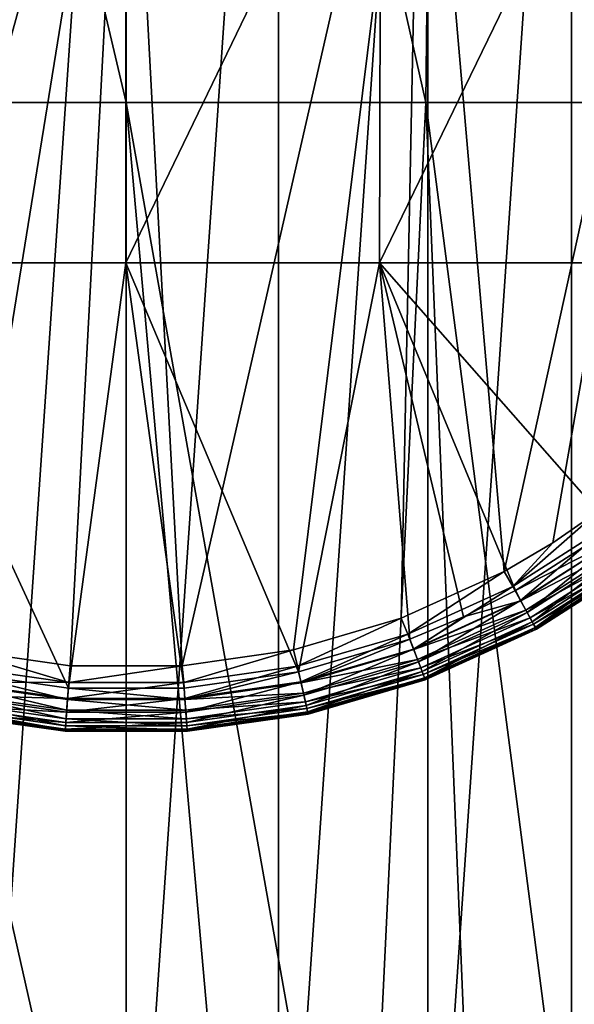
# Model space of a CAD drawing. Header units: metres. Extents: x -109 to 109, y -144 to 54.
# Tile 5 of 150: x -1 to 5, y -132 to -120. Entities that reach past the tile are written whole.
import ezdxf

# ---------------------------------------------------------------- set-up
doc = ezdxf.new("R2010")
doc.units = ezdxf.units.M
doc.layers.add('solid_20062313_XXX', color=7, linetype='CONTINUOUS')

msp = doc.modelspace()

# ---------------------------------------------------------------- linework, layer by layer
at = {"layer": 'solid_20062313_XXX'}
for points in [[(-3.652873, -105.516479, 8.621794), (0, -121.02121, 5.636188), (0, -105.516548, 8.649988)], [(-3.652873, -105.516479, 8.621794), (-3.486051, -121.021133, 5.60822), (0, -121.02121, 5.636188)], [(3.652873, -105.516479, 8.621794), (0, -105.516548, 8.649988), (3.486051, -121.021133, 5.60822)], [(0, -105.516548, 8.649988), (0, -121.02121, 5.636188), (3.486051, -121.021133, 5.60822)], [(3.652873, -105.516479, 8.621794), (3.486051, -121.021133, 5.60822), (6.970997, -121.020905, 5.524325)], [(7.304594, -105.516258, 8.537212), (3.652873, -105.516479, 8.621794), (6.970997, -121.020905, 5.524325)], [(-1.770222, -136.527344, -26.324696), (-1.770222, -110.832275, -28.121469), (0, -110.711479, -28.129917)], [(0, -136.648148, -26.316248), (-1.770222, -136.527344, -26.324696), (0, -110.711479, -28.129917)], [(1.770222, -110.832275, -28.121469), (0, -136.648148, -26.316248), (0, -110.711479, -28.129917)], [(1.770222, -110.832275, -28.121469), (1.770222, -136.527344, -26.324696), (0, -136.648148, -26.316248)], [(1.770222, -110.832275, -28.121469), (3.507334, -111.192383, -28.096289), (1.770222, -136.527344, -26.324696)], [(3.507334, -111.192383, -28.096289), (3.507334, -136.167236, -26.349876), (1.770222, -136.527344, -26.324696)], [(3.507334, -111.192383, -28.096289), (5.179079, -111.785049, -28.054846), (3.507334, -136.167236, -26.349876)], [(5.179079, -111.785049, -28.054846), (5.179079, -135.57457, -26.391321), (3.507334, -136.167236, -26.349876)], [(5.179079, -111.785049, -28.054846), (6.75474, -112.59951, -27.997892), (5.179079, -135.57457, -26.391321)], [(6.75474, -112.59951, -27.997892), (6.75474, -134.760101, -26.448273), (5.179079, -135.57457, -26.391321)], [(3.435099, -115.372765, 75.517052), (6.871268, -115.219513, 75.698654), (4.394083, -126.477791, 75.970886)], [(6.871268, -115.219513, 75.698654), (4.961295, -126.143234, 75.966278), (4.394083, -126.477791, 75.970886)], [(6.871268, -115.219513, 75.698654), (5.504393, -125.768654, 75.962395), (4.961295, -126.143234, 75.966278)], [(-3.435095, -115.372765, 75.517052), (0.000002, -115.375481, 75.455284), (-3.199167, -127.020851, 75.980927)], [(0.000002, -115.375481, 75.455284), (-1.943609, -127.388069, 75.989723), (-3.199167, -127.020851, 75.980927)], [(0.000002, -115.375481, 75.455284), (-0.651806, -127.573158, 75.994812), (-1.943609, -127.388069, 75.989723)], [(0.000002, -115.375481, 75.455284), (0.651807, -127.573158, 75.994812), (-0.651806, -127.573158, 75.994812)], [(0.000002, -115.375481, 75.455284), (3.435099, -115.372765, 75.517052), (0.651807, -127.573158, 75.994812)], [(3.435099, -115.372765, 75.517052), (1.94361, -127.388069, 75.989723), (0.651807, -127.573158, 75.994812)], [(3.435099, -115.372765, 75.517052), (3.199167, -127.020851, 75.980927), (1.94361, -127.388069, 75.989723)], [(3.435099, -115.372765, 75.517052), (4.394083, -126.477791, 75.970886), (3.199167, -127.020851, 75.980927)], [(-2.974727, -116.745789, 80.811913), (-2.957924, -122.888618, 80.846123), (-0.005933, -116.745758, 80.847511)], [(-0.005933, -116.745758, 80.847511), (-2.957924, -122.888618, 80.846123), (-0.005898, -122.888611, 80.850494)], [(-0.005933, -116.745758, 80.847511), (-0.005898, -122.888611, 80.850494), (2.962869, -116.745789, 80.812195)], [(2.962869, -116.745789, 80.812195), (-0.005898, -122.888611, 80.850494), (2.946127, -122.888618, 80.846153)], [(2.962869, -116.745789, 80.812195), (2.946127, -122.888618, 80.846153), (5.926603, -116.74601, 80.705147)], [(5.926603, -116.74601, 80.705147), (2.946127, -122.888618, 80.846153), (5.898127, -122.888618, 80.833099)], [(-3.486051, -121.021133, 5.60822), (0, -136.463913, 2.634431), (0, -121.02121, 5.636188)], [(-3.486051, -121.021133, 5.60822), (-1.37275, -136.462997, 2.629863), (0, -136.463913, 2.634431)], [(3.486051, -121.021133, 5.60822), (0, -121.02121, 5.636188), (2.745721, -136.460266, 2.616161)], [(0, -121.02121, 5.636188), (1.37275, -136.462997, 2.629863), (2.745721, -136.460266, 2.616161)], [(0, -121.02121, 5.636188), (0, -136.463913, 2.634431), (1.37275, -136.462997, 2.629863)], [(3.486051, -121.021133, 5.60822), (2.745721, -136.460266, 2.616161), (4.118847, -136.455734, 2.593321)], [(6.970997, -121.020905, 5.524325), (3.486051, -121.021133, 5.60822), (5.492061, -136.449417, 2.561338)], [(3.486051, -121.021133, 5.60822), (4.118847, -136.455734, 2.593321), (5.492061, -136.449417, 2.561338)], [(-0.6711, -127.834923, 80.853996), (-0.005898, -122.888611, 80.850494), (-2.957924, -122.888618, 80.846123)], [(-2.001883, -127.643295, 80.862396), (-0.6711, -127.834923, 80.853996), (-2.957924, -122.888618, 80.846123)], [(-0.6711, -127.834923, 80.853996), (0.672349, -127.834831, 80.854004), (-0.005898, -122.888611, 80.850494)], [(2.00297, -127.643066, 80.862404), (2.946127, -122.888618, 80.846153), (-0.005898, -122.888611, 80.850494)], [(0.672349, -127.834831, 80.854004), (2.00297, -127.643066, 80.862404), (-0.005898, -122.888611, 80.850494)], [(2.00297, -127.643066, 80.862404), (3.297389, -127.262268, 80.876328), (2.946127, -122.888618, 80.846153)], [(5.661547, -125.971733, 80.896996), (5.898127, -122.888618, 80.833099), (2.946127, -122.888618, 80.846153)], [(4.527279, -126.699844, 80.89019), (5.661547, -125.971733, 80.896996), (2.946127, -122.888618, 80.846153)], [(3.922393, -127.00296, 80.88369), (4.527279, -126.699844, 80.89019), (2.946127, -122.888618, 80.846153)], [(3.297389, -127.262268, 80.876328), (3.922393, -127.00296, 80.88369), (2.946127, -122.888618, 80.846153)], [(4.495163, -126.65097, 76.004135), (4.961295, -126.143234, 75.966278), (5.504393, -125.768654, 75.962395)], [(4.495163, -126.65097, 76.004135), (5.504393, -125.768654, 75.962395), (5.624723, -125.930153, 75.995712)], [(4.584737, -126.814644, 76.087448), (4.495163, -126.65097, 76.004135), (5.624723, -125.930153, 75.995712)], [(5.740242, -126.077522, 80.882813), (5.661547, -125.971733, 80.896996), (4.527279, -126.699844, 80.89019)], [(4.584737, -126.814644, 76.087448), (5.624723, -125.930153, 75.995712), (5.736422, -126.079605, 76.079025)], [(4.588148, -126.816765, 80.875145), (5.740242, -126.077522, 80.882813), (4.527279, -126.699844, 80.89019)], [(4.661622, -126.954262, 76.215317), (4.584737, -126.814644, 76.087448), (5.736422, -126.079605, 76.079025)], [(4.588148, -126.816765, 80.875145), (5.814048, -126.176689, 80.834396), (5.740242, -126.077522, 80.882813)], [(4.661622, -126.954262, 76.215317), (5.736422, -126.079605, 76.079025), (5.832078, -126.2071, 76.206886)], [(4.495163, -126.65097, 76.004135), (4.394083, -126.477791, 75.970886), (4.961295, -126.143234, 75.966278)], [(4.647364, -126.924927, 80.825951), (5.814048, -126.176689, 80.834396), (4.588148, -126.816765, 80.875145)], [(4.647364, -126.924927, 80.825951), (5.877667, -126.262123, 80.75515), (5.814048, -126.176689, 80.834396)], [(4.698558, -127.017761, 80.74604), (5.877667, -126.262123, 80.75515), (4.647364, -126.924927, 80.825951)], [(4.720802, -127.060715, 76.379379), (4.661622, -126.954262, 76.215317), (5.832078, -126.2071, 76.206886)], [(4.698558, -127.017761, 80.74604), (5.926615, -126.327797, 80.650665), (5.877667, -126.262123, 80.75515)], [(4.720802, -127.060715, 76.379379), (5.832078, -126.2071, 76.206886), (5.905453, -126.304321, 76.370949)], [(4.758418, -127.127068, 76.568954), (4.720802, -127.060715, 76.379379), (5.905453, -126.304321, 76.370949)], [(4.758418, -127.127068, 76.568954), (5.905453, -126.304321, 76.370949), (5.951757, -126.364929, 76.560516)], [(4.738122, -127.08873, 80.641045), (5.926615, -126.327797, 80.650665), (4.698558, -127.017761, 80.74604)], [(4.738122, -127.08873, 80.641045), (5.95744, -126.369087, 80.528313), (5.926615, -126.327797, 80.650665)], [(4.763266, -127.13282, 80.518379), (5.95744, -126.369087, 80.528313), (4.738122, -127.08873, 80.641045)], [(4.758418, -127.127068, 76.568954), (5.951757, -126.364929, 76.560516), (4.771255, -127.149391, 76.770645)], [(4.763266, -127.13282, 80.518379), (5.967797, -126.383202, 80.397369), (5.95744, -126.369087, 80.528313)], [(4.763266, -127.13282, 80.518379), (4.771527, -127.147354, 80.39048), (5.967797, -126.383202, 80.397369)], [(5.951757, -126.364929, 76.560516), (5.967965, -126.384972, 76.762199), (4.771255, -127.149391, 76.770645)], [(4.771527, -127.147354, 80.39048), (4.771255, -127.149391, 76.770645), (5.967965, -126.384972, 76.762199)], [(5.967979, -126.38401, 78.579781), (5.967797, -126.383202, 80.397369), (4.771527, -127.147354, 80.39048)], [(4.771527, -127.147354, 80.39048), (5.967965, -126.384972, 76.762199), (5.967979, -126.38401, 78.579781)], [(3.275884, -127.204025, 76.014091), (3.199167, -127.020851, 75.980927), (4.394083, -126.477791, 75.970886)], [(4.495163, -126.65097, 76.004135), (3.275884, -127.204025, 76.014091), (4.394083, -126.477791, 75.970886)], [(3.341388, -127.378731, 76.097412), (3.275884, -127.204025, 76.014091), (4.495163, -126.65097, 76.004135)], [(4.584737, -126.814644, 76.087448), (3.341388, -127.378731, 76.097412), (4.495163, -126.65097, 76.004135)], [(4.588148, -126.816765, 80.875145), (4.527279, -126.699844, 80.89019), (3.922393, -127.00296, 80.88369)], [(3.397743, -127.527817, 76.225281), (3.341388, -127.378731, 76.097412), (4.584737, -126.814644, 76.087448)], [(3.344435, -127.385246, 80.860306), (4.588148, -126.816765, 80.875145), (3.922393, -127.00296, 80.88369)], [(4.647364, -126.924927, 80.825951), (4.588148, -126.816765, 80.875145), (3.344435, -127.385246, 80.860306)], [(4.661622, -126.954262, 76.215317), (3.397743, -127.527817, 76.225281), (4.584737, -126.814644, 76.087448)], [(3.344435, -127.385246, 80.860306), (3.922393, -127.00296, 80.88369), (3.297389, -127.262268, 80.876328)], [(3.387731, -127.50029, 80.81015), (4.647364, -126.924927, 80.825951), (3.344435, -127.385246, 80.860306)], [(4.698558, -127.017761, 80.74604), (4.647364, -126.924927, 80.825951), (3.387731, -127.50029, 80.81015)], [(3.441273, -127.641563, 76.389351), (3.397743, -127.527817, 76.225281), (4.661622, -126.954262, 76.215317)], [(4.720802, -127.060715, 76.379379), (3.441273, -127.641563, 76.389351), (4.661622, -126.954262, 76.215317)], [(1.991694, -127.57859, 76.022827), (1.94361, -127.388069, 75.989723), (3.199167, -127.020851, 75.980927)], [(3.275884, -127.204025, 76.014091), (1.991694, -127.57859, 76.022827), (3.199167, -127.020851, 75.980927)], [(3.425243, -127.598778, 80.729416), (4.698558, -127.017761, 80.74604), (3.387731, -127.50029, 80.81015)], [(4.738122, -127.08873, 80.641045), (4.698558, -127.017761, 80.74604), (3.425243, -127.598778, 80.729416)], [(3.454329, -127.673767, 80.623795), (4.738122, -127.08873, 80.641045), (3.425243, -127.598778, 80.729416)], [(3.469137, -127.712555, 76.578926), (3.441273, -127.641563, 76.389351), (4.720802, -127.060715, 76.379379)], [(4.763266, -127.13282, 80.518379), (4.738122, -127.08873, 80.641045), (3.454329, -127.673767, 80.623795)], [(4.758418, -127.127068, 76.568954), (3.469137, -127.712555, 76.578926), (4.720802, -127.060715, 76.379379)], [(2.031632, -127.760841, 76.106155), (1.991694, -127.57859, 76.022827), (3.275884, -127.204025, 76.014091)], [(3.341388, -127.378731, 76.097412), (2.031632, -127.760841, 76.106155), (3.275884, -127.204025, 76.014091)], [(3.472937, -127.719971, 80.500732), (4.763266, -127.13282, 80.518379), (3.454329, -127.673767, 80.623795)], [(4.758418, -127.127068, 76.568954), (4.771255, -127.149391, 76.770645), (3.469137, -127.712555, 76.578926)], [(3.469137, -127.712555, 76.578926), (4.771255, -127.149391, 76.770645), (3.47824, -127.736633, 76.780602)], [(3.472937, -127.719971, 80.500732), (4.771527, -127.147354, 80.39048), (4.763266, -127.13282, 80.518379)], [(3.472937, -127.719971, 80.500732), (3.478507, -127.734657, 80.376663), (4.771527, -127.147354, 80.39048)], [(3.478507, -127.734657, 80.376663), (3.47824, -127.736633, 76.780602), (4.771255, -127.149391, 76.770645)], [(4.771527, -127.147354, 80.39048), (3.478507, -127.734657, 80.376663), (4.771255, -127.149391, 76.770645)], [(2.03398, -127.770927, 80.84552), (3.297389, -127.262268, 80.876328), (2.00297, -127.643066, 80.862404)], [(2.03398, -127.770927, 80.84552), (3.344435, -127.385246, 80.860306), (3.297389, -127.262268, 80.876328)], [(-0.668272, -127.767609, 76.027901), (-1.991695, -127.57859, 76.022827), (-1.943609, -127.388069, 75.989723)], [(-0.668272, -127.767609, 76.027901), (-1.943609, -127.388069, 75.989723), (-0.651806, -127.573158, 75.994812)], [(0.668271, -127.767609, 76.027901), (0.651807, -127.573158, 75.994812), (1.94361, -127.388069, 75.989723)], [(1.991694, -127.57859, 76.022827), (0.668271, -127.767609, 76.027901), (1.94361, -127.388069, 75.989723)], [(2.066056, -127.916458, 76.234024), (2.031632, -127.760841, 76.106155), (3.341388, -127.378731, 76.097412)], [(3.387731, -127.50029, 80.81015), (3.344435, -127.385246, 80.860306), (2.03398, -127.770927, 80.84552)], [(3.397743, -127.527817, 76.225281), (2.066056, -127.916458, 76.234024), (3.341388, -127.378731, 76.097412)], [(-2.031633, -127.760841, 76.106155), (-1.991695, -127.57859, 76.022827), (-0.668272, -127.767609, 76.027901)], [(-0.668272, -127.767609, 76.027901), (-0.651806, -127.573158, 75.994812), (0.651807, -127.573158, 75.994812)], [(0.668271, -127.767609, 76.027901), (-0.668272, -127.767609, 76.027901), (0.651807, -127.573158, 75.994812)], [(0.681692, -127.953697, 76.111229), (0.668271, -127.767609, 76.027901), (1.991694, -127.57859, 76.022827)], [(2.031632, -127.760841, 76.106155), (0.681692, -127.953697, 76.111229), (1.991694, -127.57859, 76.022827)], [(2.060366, -127.890633, 80.794525), (3.387731, -127.50029, 80.81015), (2.03398, -127.770927, 80.84552)], [(3.425243, -127.598778, 80.729416), (3.387731, -127.50029, 80.81015), (2.060366, -127.890633, 80.794525)], [(2.092719, -128.035294, 76.398102), (2.066056, -127.916458, 76.234024), (3.397743, -127.527817, 76.225281)], [(3.441273, -127.641563, 76.389351), (2.092719, -128.035294, 76.398102), (3.397743, -127.527817, 76.225281)], [(-2.033924, -127.770935, 80.84552), (-0.682533, -127.965927, 80.836548), (-2.001883, -127.643295, 80.862396)], [(-0.682533, -127.965927, 80.836548), (-0.6711, -127.834923, 80.853996), (-2.001883, -127.643295, 80.862396)], [(0.682586, -127.965927, 80.836548), (2.00297, -127.643066, 80.862404), (0.672349, -127.834831, 80.854004)], [(0.682586, -127.965927, 80.836548), (2.03398, -127.770927, 80.84552), (2.00297, -127.643066, 80.862404)], [(2.08326, -127.992935, 80.713074), (3.425243, -127.598778, 80.729416), (2.060366, -127.890633, 80.794525)], [(3.454329, -127.673767, 80.623795), (3.425243, -127.598778, 80.729416), (2.08326, -127.992935, 80.713074)], [(2.101047, -128.070633, 80.606903), (3.454329, -127.673767, 80.623795), (2.08326, -127.992935, 80.713074)], [(2.109884, -128.109589, 76.587677), (2.092719, -128.035294, 76.398102), (3.441273, -127.641563, 76.389351)], [(3.472937, -127.719971, 80.500732), (3.454329, -127.673767, 80.623795), (2.101047, -128.070633, 80.606903)], [(3.469137, -127.712555, 76.578926), (2.109884, -128.109589, 76.587677), (3.441273, -127.641563, 76.389351)], [(-2.066057, -127.916458, 76.234024), (-2.031633, -127.760841, 76.106155), (-0.681694, -127.953697, 76.111229)], [(-2.060309, -127.89064, 80.794525), (-0.691396, -128.087982, 80.785072), (-2.033924, -127.770935, 80.84552)], [(-0.691396, -128.087982, 80.785072), (-0.682533, -127.965927, 80.836548), (-2.033924, -127.770935, 80.84552)], [(-0.681694, -127.953697, 76.111229), (-2.031633, -127.760841, 76.106155), (-0.668272, -127.767609, 76.027901)], [(-0.681694, -127.953697, 76.111229), (-0.668272, -127.767609, 76.027901), (0.668271, -127.767609, 76.027901)], [(0.681692, -127.953697, 76.111229), (-0.681694, -127.953697, 76.111229), (0.668271, -127.767609, 76.027901)], [(0.693273, -128.112656, 76.239105), (0.681692, -127.953697, 76.111229), (2.031632, -127.760841, 76.106155)], [(2.060366, -127.890633, 80.794525), (2.03398, -127.770927, 80.84552), (0.682586, -127.965927, 80.836548)], [(2.066056, -127.916458, 76.234024), (0.693273, -128.112656, 76.239105), (2.031632, -127.760841, 76.106155)], [(2.112474, -128.11824, 80.483498), (3.472937, -127.719971, 80.500732), (2.101047, -128.070633, 80.606903)], [(3.469137, -127.712555, 76.578926), (3.47824, -127.736633, 76.780602), (2.109884, -128.109589, 76.587677)], [(2.109884, -128.109589, 76.587677), (3.47824, -127.736633, 76.780602), (2.115254, -128.13475, 76.789368)], [(2.112474, -128.11824, 80.483498), (3.478507, -127.734657, 80.376663), (3.472937, -127.719971, 80.500732)], [(2.112474, -128.11824, 80.483498), (2.115618, -128.132813, 80.362732), (3.478507, -127.734657, 80.376663)], [(2.115618, -128.132813, 80.362732), (2.115254, -128.13475, 76.789368), (3.47824, -127.736633, 76.780602)], [(3.478507, -127.734657, 80.376663), (2.115618, -128.132813, 80.362732), (3.47824, -127.736633, 76.780602)], [(-2.092721, -128.035294, 76.398102), (-2.066057, -127.916458, 76.234024), (-0.693274, -128.112656, 76.239105)], [(-2.083202, -127.992943, 80.713074), (-0.69909, -128.192215, 80.703201), (-2.060309, -127.89064, 80.794525)], [(-0.693274, -128.112656, 76.239105), (-2.066057, -127.916458, 76.234024), (-0.681694, -127.953697, 76.111229)], [(-0.69909, -128.192215, 80.703201), (-0.691396, -128.087982, 80.785072), (-2.060309, -127.89064, 80.794525)], [(-0.682533, -127.965927, 80.836548), (0.682586, -127.965927, 80.836548), (-0.6711, -127.834923, 80.853996)], [(0.682586, -127.965927, 80.836548), (0.672349, -127.834831, 80.854004), (-0.6711, -127.834923, 80.853996)], [(0.691449, -128.087982, 80.785065), (2.060366, -127.890633, 80.794525), (0.682586, -127.965927, 80.836548)], [(2.08326, -127.992935, 80.713074), (2.060366, -127.890633, 80.794525), (0.691449, -128.087982, 80.785065)], [(0.702257, -128.2341, 76.403183), (0.693273, -128.112656, 76.239105), (2.066056, -127.916458, 76.234024)], [(2.092719, -128.035294, 76.398102), (0.702257, -128.2341, 76.403183), (2.066056, -127.916458, 76.234024)], [(-2.109885, -128.109589, 76.587677), (-2.092721, -128.035294, 76.398102), (-0.702258, -128.2341, 76.403183)], [(-2.100989, -128.070633, 80.606903), (-0.705074, -128.271271, 80.596718), (-2.083202, -127.992943, 80.713074)], [(-0.702258, -128.2341, 76.403183), (-2.092721, -128.035294, 76.398102), (-0.693274, -128.112656, 76.239105)], [(-0.705074, -128.271271, 80.596718), (-0.69909, -128.192215, 80.703201), (-2.083202, -127.992943, 80.713074)], [(-0.693274, -128.112656, 76.239105), (-0.681694, -127.953697, 76.111229), (0.681692, -127.953697, 76.111229)], [(0.693273, -128.112656, 76.239105), (-0.693274, -128.112656, 76.239105), (0.681692, -127.953697, 76.111229)], [(-0.691396, -128.087982, 80.785072), (0.691449, -128.087982, 80.785065), (-0.682533, -127.965927, 80.836548)], [(0.691449, -128.087982, 80.785065), (0.682586, -127.965927, 80.836548), (-0.682533, -127.965927, 80.836548)], [(0.699144, -128.192215, 80.703201), (2.08326, -127.992935, 80.713074), (0.691449, -128.087982, 80.785065)], [(2.101047, -128.070633, 80.606903), (2.08326, -127.992935, 80.713074), (0.699144, -128.192215, 80.703201)], [(0.708058, -128.310135, 76.592766), (0.702257, -128.2341, 76.403183), (2.092719, -128.035294, 76.398102)], [(2.109884, -128.109589, 76.587677), (0.708058, -128.310135, 76.592766), (2.092719, -128.035294, 76.398102)], [(-0.708059, -128.310135, 76.592766), (-2.115141, -128.134781, 76.789368), (-2.109885, -128.109589, 76.587677)], [(-2.113487, -128.13327, 80.362717), (-2.115141, -128.134781, 76.789368), (-0.709616, -128.335815, 76.794449)], [(-0.708059, -128.310135, 76.592766), (-0.709616, -128.335815, 76.794449), (-2.115141, -128.134781, 76.789368)], [(-2.112416, -128.11824, 80.483498), (-2.113487, -128.13327, 80.362717), (-0.708924, -128.31958, 80.473122)], [(-0.707872, -128.334091, 80.354271), (-2.113487, -128.13327, 80.362717), (-0.709616, -128.335815, 76.794449)], [(-0.708924, -128.31958, 80.473122), (-2.113487, -128.13327, 80.362717), (-0.707872, -128.334091, 80.354271)], [(-2.112416, -128.11824, 80.483498), (-0.708924, -128.31958, 80.473122), (-2.100989, -128.070633, 80.606903)], [(-0.708059, -128.310135, 76.592766), (-2.109885, -128.109589, 76.587677), (-0.702258, -128.2341, 76.403183)], [(-0.708924, -128.31958, 80.473122), (-0.705074, -128.271271, 80.596718), (-2.100989, -128.070633, 80.606903)], [(-0.702258, -128.2341, 76.403183), (-0.693274, -128.112656, 76.239105), (0.693273, -128.112656, 76.239105)], [(0.702257, -128.2341, 76.403183), (-0.702258, -128.2341, 76.403183), (0.693273, -128.112656, 76.239105)], [(-0.69909, -128.192215, 80.703201), (0.699144, -128.192215, 80.703201), (-0.691396, -128.087982, 80.785072)], [(0.699144, -128.192215, 80.703201), (0.691449, -128.087982, 80.785065), (-0.691396, -128.087982, 80.785072)], [(0.705128, -128.271271, 80.59671), (2.101047, -128.070633, 80.606903), (0.699144, -128.192215, 80.703201)], [(2.112474, -128.11824, 80.483498), (2.101047, -128.070633, 80.606903), (0.705128, -128.271271, 80.59671)], [(0.708979, -128.31958, 80.473114), (2.112474, -128.11824, 80.483498), (0.705128, -128.271271, 80.59671)], [(2.109884, -128.109589, 76.587677), (2.115254, -128.13475, 76.789368), (0.708058, -128.310135, 76.592766)], [(0.708058, -128.310135, 76.592766), (2.115254, -128.13475, 76.789368), (0.709968, -128.335785, 76.794449)], [(0.708979, -128.31958, 80.473114), (2.115618, -128.132813, 80.362732), (2.112474, -128.11824, 80.483498)], [(0.708979, -128.31958, 80.473114), (0.710793, -128.333878, 80.354279), (2.115618, -128.132813, 80.362732)], [(0.710793, -128.333878, 80.354279), (0.709968, -128.335785, 76.794449), (2.115254, -128.13475, 76.789368)], [(2.115618, -128.132813, 80.362732), (0.710793, -128.333878, 80.354279), (2.115254, -128.13475, 76.789368)], [(-0.708059, -128.310135, 76.592766), (-0.702258, -128.2341, 76.403183), (0.702257, -128.2341, 76.403183)], [(0.708058, -128.310135, 76.592766), (-0.708059, -128.310135, 76.592766), (0.702257, -128.2341, 76.403183)], [(-0.705074, -128.271271, 80.596718), (0.705128, -128.271271, 80.59671), (-0.69909, -128.192215, 80.703201)], [(0.705128, -128.271271, 80.59671), (0.699144, -128.192215, 80.703201), (-0.69909, -128.192215, 80.703201)], [(0.708058, -128.310135, 76.592766), (0.709968, -128.335785, 76.794449), (-0.709616, -128.335815, 76.794449)], [(0.708058, -128.310135, 76.592766), (-0.709616, -128.335815, 76.794449), (-0.708059, -128.310135, 76.592766)], [(-0.707872, -128.334091, 80.354271), (-0.709616, -128.335815, 76.794449), (0.709968, -128.335785, 76.794449)], [(-0.708924, -128.31958, 80.473122), (0.708979, -128.31958, 80.473114), (-0.705074, -128.271271, 80.596718)], [(-0.708924, -128.31958, 80.473122), (-0.707872, -128.334091, 80.354271), (0.708979, -128.31958, 80.473114)], [(0.708979, -128.31958, 80.473114), (-0.707872, -128.334091, 80.354271), (0.710793, -128.333878, 80.354279)], [(0.710793, -128.333878, 80.354279), (-0.707872, -128.334091, 80.354271), (0.709968, -128.335785, 76.794449)], [(0.708979, -128.31958, 80.473114), (0.705128, -128.271271, 80.59671), (-0.705074, -128.271271, 80.596718)]]:
    msp.add_3dface(points, dxfattribs=at)

doc.saveas('drawing.dxf')
